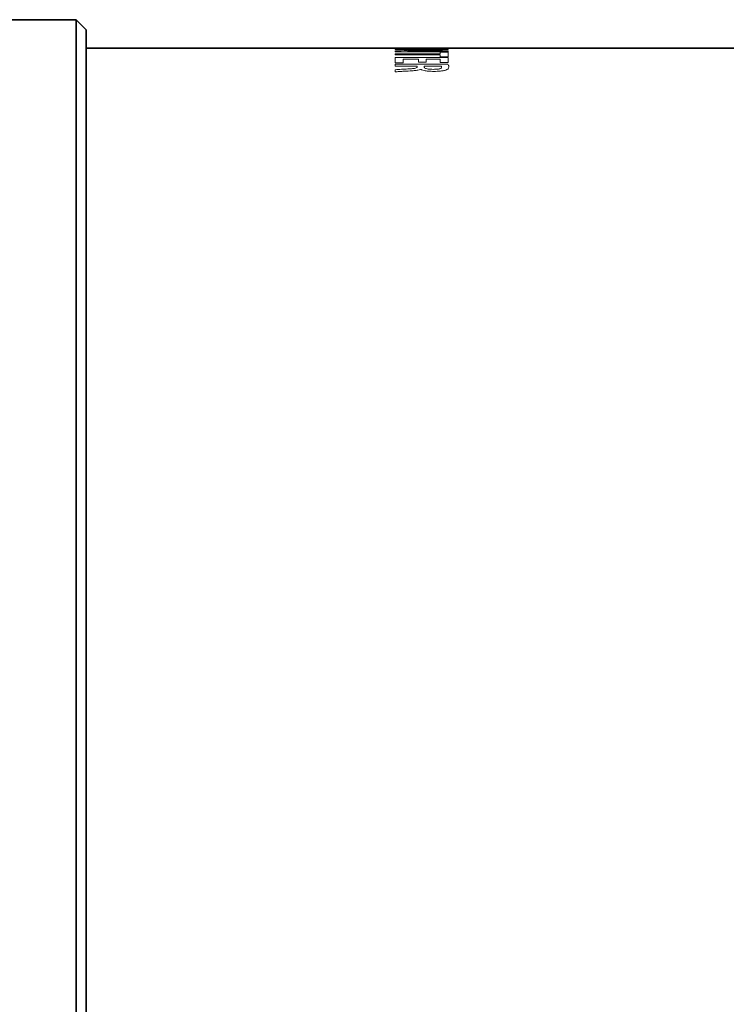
# Model space of a CAD drawing. Header units: millimetres. Extents: x 0 to 1118, y 0 to 864.
# Tile 10 of 172: x 137 to 150, y 351 to 368. Entities that reach past the tile are written whole.
import ezdxf

# ---------------------------------------------------------------- set-up
doc = ezdxf.new("R2010")
doc.units = ezdxf.units.MM

msp = doc.modelspace()

# ---------------------------------------------------------------- linework, layer by layer
at = {"color": 7, "linetype": 'Continuous', "lineweight": 35}
for p, q in [((138.208, 368.332), (136.009, 368.332)), ((138.384, 368.155), (138.208, 368.332)), ((138.208, 333.582), (138.208, 368.332)), ((138.384, 333.759), (138.384, 368.155)), ((145.234, 367.832), (138.384, 367.832)), ((146.484, 367.832), (145.234, 367.832)), ((169.434, 367.832), (146.484, 367.832))]:
    msp.add_line(p, q, dxfattribs=at)
at = {"color": 7, "linetype": 'Continuous', "lineweight": 18}
for p, q in [((143.81, 367.832), (144.736, 367.832)), ((143.81, 367.823), (143.81, 367.832)), ((143.948, 367.823), (143.81, 367.823)), ((143.81, 367.817), (144.736, 367.817)), ((143.81, 367.81), (143.81, 367.817)), ((144.141, 367.81), (143.81, 367.81)), ((143.81, 367.771), (143.81, 367.785)), ((144.735, 367.771), (143.81, 367.771)), ((143.81, 367.734), (144.598, 367.734)), ((143.81, 367.715), (143.81, 367.734)), ((143.948, 367.831), (143.948, 367.823)), ((144.217, 367.831), (143.948, 367.831)), ((144.025, 367.782), (144.025, 367.782)), ((144.217, 367.824), (144.217, 367.831)), ((144.354, 367.824), (144.217, 367.824)), ((144.598, 367.831), (144.354, 367.831)), ((144.354, 367.831), (144.354, 367.824)), ((144.412, 367.783), (144.735, 367.783)), ((144.598, 367.824), (144.598, 367.831)), ((144.736, 367.824), (144.598, 367.824)), ((144.598, 367.76), (144.736, 367.76)), ((144.598, 367.734), (144.598, 367.76)), ((144.735, 367.783), (144.735, 367.771)), ((144.736, 367.832), (144.736, 367.824)), ((144.736, 367.817), (144.736, 367.808)), ((144.736, 367.76), (144.736, 367.682)), ((145.234, 367.832), (145.234, 367.83)), ((145.234, 367.83), (146.484, 367.83)), ((146.484, 367.83), (146.484, 367.832)), ((144.598, 367.715), (143.81, 367.715)), ((143.81, 367.666), (144.736, 367.666)), ((143.81, 367.578), (143.81, 367.666)), ((143.948, 367.578), (143.81, 367.578)), ((143.81, 367.549), (144.73, 367.549)), ((143.81, 367.518), (143.81, 367.549)), ((143.948, 367.642), (143.948, 367.578)), ((144.217, 367.642), (143.948, 367.642)), ((144.217, 367.585), (144.217, 367.642)), ((144.354, 367.585), (144.217, 367.585)), ((144.598, 367.642), (144.354, 367.642)), ((144.354, 367.642), (144.354, 367.585)), ((144.598, 367.682), (144.598, 367.715)), ((144.736, 367.682), (144.598, 367.682)), ((144.598, 367.581), (144.598, 367.642)), ((144.736, 367.581), (144.598, 367.581)), ((144.736, 367.666), (144.736, 367.581)), ((144.192, 367.518), (143.81, 367.518)), ((143.81, 367.417), (143.81, 367.455)), ((144.192, 367.501), (144.192, 367.518)), ((144.253, 367.461), (144.249, 367.461)), ((144.615, 367.518), (144.316, 367.518))]:
    msp.add_line(p, q, dxfattribs=at)
for centre, major_axis, ratio, start_param, end_param in [((145.944, 350.957), (28.399, 0), 0.594205, 1.631662, 1.645993), ((146.245, 350.957), (28.243, 0), 0.597493, 1.624254, 1.638418), ((144.275, 350.957), (0, 16.875), 0.302726, 6.232162, 6.232395), ((144.31, 350.957), (0, 16.875), 0.001924, 6.083968, 6.08993)]:
    msp.add_ellipse(centre, major_axis=major_axis, ratio=ratio, start_param=start_param, end_param=end_param, dxfattribs=at)
for points, knots in [([(144.337, 367.794), (144.312, 367.793), (144.261, 367.791), (144.184, 367.788), (144.105, 367.785), (144.051, 367.783), (144.025, 367.782)], [0, 0, 0, 0, 0.24996, 0.499957, 0.749784, 1, 1, 1, 1]), ([(144.025, 367.782), (144.057, 367.782), (144.121, 367.783), (144.251, 367.783), (144.348, 367.783), (144.412, 367.783)], [0, 0, 0, 0, 0.2500566, 0.5001382, 1, 1, 1, 1]), ([(144.534, 367.81), (144.502, 367.81), (144.436, 367.81), (144.305, 367.81), (144.207, 367.81), (144.141, 367.81)], [0, 0, 0, 0, 0.250036, 0.500088, 1, 1, 1, 1]), ([(144.216, 367.801), (144.242, 367.802), (144.294, 367.804), (144.374, 367.806), (144.454, 367.808), (144.508, 367.81), (144.536, 367.81)], [0, 0, 0, 0, 0.2499938, 0.5000029, 0.749846, 1, 1, 1, 1]), ([(144.73, 367.549), (144.736, 367.542), (144.744, 367.53), (144.748, 367.514), (144.749, 367.505), (144.749, 367.501)], [0, 0, 0, 0, 0.498225, 0.748951, 1, 1, 1, 1]), ([(143.81, 367.455), (143.828, 367.456), (143.863, 367.459), (143.937, 367.463), (143.993, 367.466), (144.03, 367.468)], [0, 0, 0, 0, 0.250611, 0.500536, 1, 1, 1, 1]), ([(144.07, 367.433), (144.026, 367.431), (143.961, 367.427), (143.873, 367.423), (143.831, 367.419), (143.81, 367.417)], [0, 0, 0, 0, 0.499142, 0.748971, 1, 1, 1, 1]), ([(144.03, 367.468), (144.058, 367.469), (144.1, 367.471), (144.151, 367.478), (144.18, 367.486), (144.191, 367.494), (144.192, 367.499), (144.192, 367.501)], [0, 0, 0, 0, 0.3346798, 0.5073326, 0.6817871, 0.8798556, 1, 1, 1, 1]), ([(144.249, 367.461), (144.236, 367.456), (144.211, 367.446), (144.143, 367.438), (144.094, 367.435), (144.07, 367.433)], [0, 0, 0, 0, 0.3266587, 0.6661103, 1, 1, 1, 1]), ([(144.489, 367.425), (144.454, 367.426), (144.391, 367.427), (144.318, 367.439), (144.274, 367.45), (144.258, 367.458), (144.253, 367.461)], [0, 0, 0, 0, 0.338406, 0.600015, 0.860051, 1, 1, 1, 1]), ([(144.316, 367.498), (144.318, 367.493), (144.321, 367.484), (144.348, 367.473), (144.385, 367.465), (144.43, 367.461), (144.459, 367.461), (144.472, 367.461)], [0, 0, 0, 0, 0.290822, 0.485047, 0.680284, 0.855052, 1, 1, 1, 1]), ([(144.472, 367.461), (144.491, 367.461), (144.524, 367.461), (144.567, 367.466), (144.598, 367.473), (144.62, 367.484), (144.622, 367.493), (144.623, 367.498)], [0, 0, 0, 0, 0.213225, 0.366935, 0.521068, 0.730764, 1, 1, 1, 1]), ([(144.676, 367.442), (144.658, 367.438), (144.621, 367.431), (144.552, 367.426), (144.508, 367.425), (144.489, 367.425)], [0, 0, 0, 0, 0.3617202, 0.7247382, 1, 1, 1, 1]), ([(144.623, 367.498), (144.623, 367.501), (144.623, 367.506), (144.62, 367.513), (144.617, 367.516), (144.615, 367.518)], [0, 0, 0, 0, 0.4981626, 0.7482059, 1, 1, 1, 1]), ([(144.749, 367.501), (144.747, 367.491), (144.745, 367.477), (144.72, 367.456), (144.691, 367.447), (144.676, 367.442)], [0, 0, 0, 0, 0.478565, 0.731877, 1, 1, 1, 1])]:
    msp.add_open_spline(points, degree=3, knots=knots, dxfattribs=at)

doc.saveas('drawing.dxf')
